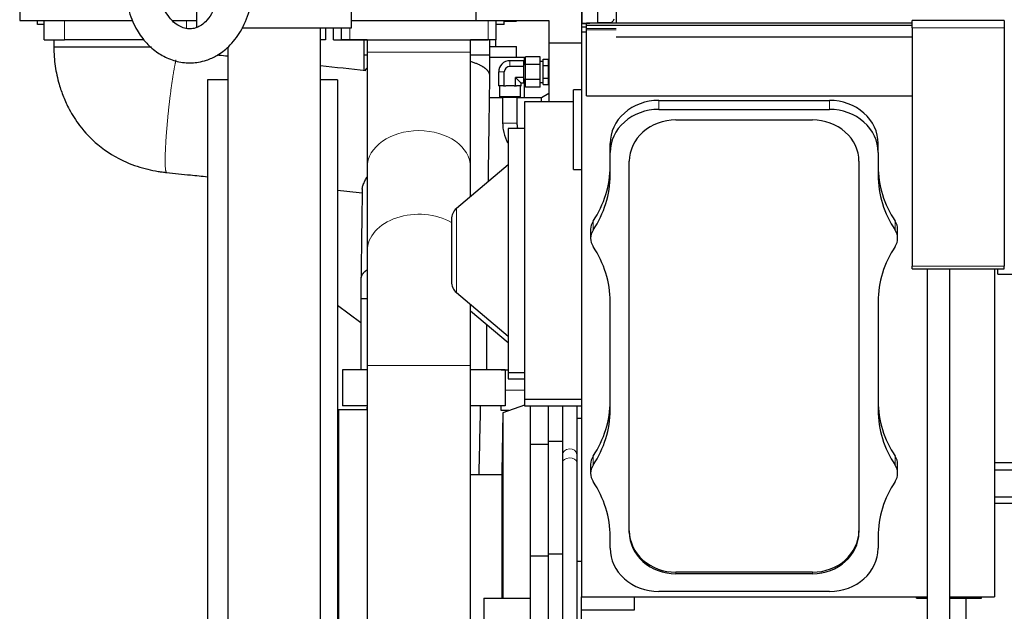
# Model space of a CAD drawing. Header units: inches. Extents: x 0 to 23760, y -13 to 16800.
# Tile 157 of 204: x 15057 to 16268, y 12737 to 13465. Entities that reach past the tile are written whole.
import ezdxf

# ---------------------------------------------------------------- set-up
doc = ezdxf.new("R2010")
doc.units = ezdxf.units.IN
doc.layers.add('254', color=7, linetype='Continuous', true_color=0xffffff)

msp = doc.modelspace()

# ---------------------------------------------------------------- linework, layer by layer
at = {"layer": '254', "color": 2, "linetype": 'Continuous', "lineweight": 25}
for p, q in [((15790.723, 14005.096), (15790.723, 13460.604)), ((15768.473, 13460.831), (15768.473, 13986.032)), ((15748.723, 13974.047), (15748.723, 13459.969)), ((15618.223, 13758.552), (15618.223, 13463.552)), ((15748.223, 13505.031), (15748.223, 13449.622)), ((15057.223, 13478.554), (15057.223, 13463.552)), ((15275.223, 13454.567), (15275.223, 13478.567)), ((15465.223, 13454.567), (15465.223, 13478.567)), ((15057.223, 13463.552), (15196.359, 13463.552)), ((15079.177, 13458.552), (15079.177, 13463.552)), ((15087.225, 13458.552), (15079.177, 13458.552)), ((15087.223, 13439.552), (15087.223, 13463.552)), ((15244.781, 13463.552), (15275.224, 13463.552)), ((15330.631, 13454.567), (15465.223, 13454.567)), ((15433.223, 13454.567), (15433.223, 13439.552)), ((15443.223, 13439.552), (15443.223, 13454.567)), ((15453.223, 13439.552), (15453.223, 13454.567)), ((15465.219, 13463.552), (15618.223, 13463.552)), ((15618.223, 13463.552), (15708.223, 13463.552)), ((15653.177, 13458.552), (15643.222, 13458.552)), ((15643.223, 13439.552), (15643.223, 13463.551)), ((15653.175, 13462.567), (15668.223, 13462.567)), ((15653.177, 13458.552), (15653.177, 13463.552)), ((15668.223, 13463.552), (15668.223, 13462.567)), ((15708.223, 13463.552), (15708.223, 13436.052)), ((15748.723, 13459.969), (15768.473, 13460.831)), ((15754.247, 13460.09), (15748.723, 13459.969)), ((15748.723, 13459.969), (15754.247, 13459.969)), ((15748.723, 13455.672), (15748.723, 13459.969)), ((15748.723, 13455.672), (15754.247, 13455.672)), ((15754.247, 13460.597), (16154.747, 13460.597)), ((15754.247, 13457.6), (15754.247, 13460.597)), ((15754.247, 13453.651), (15754.247, 13457.6)), ((15754.247, 13457.6), (16154.747, 13457.6)), ((15784.872, 13460.8), (15768.473, 13460.831)), ((15768.473, 13460.831), (15775.235, 13460.818)), ((15770.175, 13460.597), (15775.235, 13460.818)), ((15784.436, 13460.8), (15775.23, 13460.818)), ((15784.872, 13460.8), (15784.436, 13460.8)), ((15787.39, 13463.428), (15784.872, 13460.8)), ((16154.747, 13454.628), (16154.747, 13463.399)), ((16268.247, 13463.399), (16154.747, 13463.399)), ((16154.747, 13454.628), (16154.747, 13161.081)), ((16268.247, 13463.399), (16268.247, 13454.628)), ((16268.247, 13454.628), (16268.247, 13161.081)), ((15748.223, 13449.622), (15748.223, 12754.205)), ((15748.223, 13449.622), (15754.247, 13449.622)), ((15754.247, 13452.039), (15754.247, 13453.651)), ((15754.247, 13370.92), (15754.247, 13452.039)), ((15790.723, 13443.239), (16154.758, 13443.239)), ((15087.223, 13439.552), (15112.223, 13439.552)), ((15209.999, 13439.552), (15112.223, 13439.552)), ((15433.223, 13439.552), (15427.427, 13439.552)), ((15443.223, 13439.552), (15453.223, 13439.552)), ((15453.223, 13439.552), (15463.223, 13439.552)), ((15484.723, 13439.552), (15453.223, 13439.552)), ((15463.223, 13439.552), (15633.223, 13439.552)), ((15484.723, 13439.552), (15484.723, 13424.552)), ((15623.223, 13439.552), (15611.721, 13439.552)), ((15611.723, 13424.552), (15611.723, 13439.552)), ((15633.223, 13439.552), (15623.223, 13439.552)), ((15643.223, 13439.552), (15633.223, 13439.552)), ((15633.223, 13439.552), (15633.223, 13439.552)), ((15636.338, 13431.567), (15668.223, 13431.567)), ((15642.723, 13431.567), (15642.723, 13439.552)), ((15668.223, 13418.567), (15668.223, 13431.567)), ((15708.223, 13436.052), (15708.223, 13363.498)), ((15708.223, 13436.052), (15748.223, 13436.052)), ((15636.446, 13418.567), (15678.223, 13418.567)), ((15678.223, 13409.166), (15678.223, 13418.567)), ((15679.217, 13409.407), (15679.217, 13418.644)), ((15697.217, 13418.644), (15679.217, 13418.644)), ((15697.217, 13409.407), (15697.217, 13418.644)), ((15677.217, 13414.025), (15660.217, 13414.025)), ((15677.217, 13407.097), (15660.217, 13407.097)), ((15677.217, 13407.097), (15677.217, 13414.025)), ((15679.217, 13409.169), (15677.217, 13409.169)), ((15677.217, 13393.241), (15677.217, 13407.097)), ((15679.217, 13390.931), (15679.217, 13409.407)), ((15697.217, 13409.407), (15679.217, 13409.407)), ((15701.217, 13413.169), (15697.217, 13413.169)), ((15697.217, 13390.931), (15697.217, 13409.407)), ((15701.217, 13407.963), (15701.217, 13415.757)), ((15701.217, 13415.757), (15707.717, 13415.757)), ((15701.217, 13392.375), (15701.217, 13407.963)), ((15701.217, 13407.963), (15707.717, 13407.963)), ((15707.717, 13411.86), (15707.717, 13415.757)), ((15708.223, 13413.669), (15707.717, 13413.669)), ((15707.717, 13407.963), (15707.717, 13411.86)), ((15707.717, 13400.169), (15707.717, 13407.963)), ((15646.361, 13383.169), (15646.361, 13400.169)), ((15653.289, 13383.169), (15653.289, 13400.169)), ((15707.717, 13392.375), (15707.717, 13400.169)), ((15313.073, 13390.567), (15288.223, 13390.567)), ((15288.223, 13390.567), (15288.223, 12631.628)), ((15448.223, 13390.567), (15427.37, 13390.567)), ((15448.223, 13390.567), (15448.223, 12347.159)), ((15646.361, 13383.169), (15647.325, 13383.169)), ((15647.217, 13383.169), (15647.217, 13369.669)), ((15652.325, 13383.169), (15647.325, 13383.169)), ((15652.325, 13383.169), (15653.289, 13383.169)), ((15653.289, 13383.169), (15655.217, 13383.169)), ((15665.217, 13383.169), (15655.217, 13383.169)), ((15665.217, 13383.169), (15667.145, 13383.169)), ((15677.217, 13393.241), (15667.145, 13393.241)), ((15674.073, 13386.312), (15667.145, 13393.241)), ((15667.145, 13383.169), (15667.145, 13393.241)), ((15667.145, 13383.169), (15668.109, 13383.169)), ((15673.109, 13383.169), (15668.109, 13383.169)), ((15673.109, 13383.169), (15674.073, 13383.169)), ((15673.217, 13369.669), (15673.217, 13383.169)), ((15677.217, 13386.312), (15674.073, 13386.312)), ((15674.073, 13383.169), (15674.073, 13386.312)), ((15677.217, 13386.312), (15677.217, 13393.241)), ((15677.217, 13391.169), (15679.217, 13391.169)), ((15678.223, 13368.565), (15678.223, 13391.166)), ((15679.217, 13381.694), (15679.217, 13390.931)), ((15697.217, 13390.931), (15679.217, 13390.931)), ((15697.217, 13381.694), (15697.217, 13390.931)), ((15697.217, 13387.169), (15701.217, 13387.169)), ((15701.217, 13384.58), (15701.217, 13392.375)), ((15701.217, 13392.375), (15707.717, 13392.375)), ((15701.217, 13384.58), (15707.717, 13384.58)), ((15707.717, 13388.478), (15707.717, 13392.375)), ((15707.717, 13384.58), (15707.717, 13388.478)), ((15707.717, 13386.669), (15708.223, 13386.669)), ((15697.217, 13381.694), (15679.217, 13381.694)), ((15708.223, 13373.762), (15699.223, 13368.567)), ((15738.223, 13280.135), (15738.223, 13378.135)), ((15748.223, 13378.135), (15738.223, 13378.135)), ((15754.247, 13370.92), (16154.747, 13370.92)), ((15651.215, 13368.567), (15635.12, 13368.567)), ((15660.217, 13369.669), (15647.217, 13369.669)), ((15647.217, 13369.669), (15647.717, 13369.169)), ((15647.717, 13369.169), (15660.217, 13369.169)), ((15651.217, 13369.169), (15651.217, 13337.265)), ((15673.217, 13369.669), (15660.217, 13369.669)), ((15660.217, 13369.169), (15672.717, 13369.169)), ((15699.223, 13368.567), (15669.216, 13368.567)), ((15669.217, 13337.265), (15669.217, 13369.169)), ((15672.717, 13369.169), (15673.217, 13369.669)), ((15678.223, 13363.497), (15678.223, 12997.497)), ((15738.222, 13363.497), (15678.223, 13363.497)), ((15699.223, 13363.5), (15699.223, 13368.567)), ((15843.247, 13365.204), (16053.247, 13365.204)), ((15843.247, 13354.122), (16053.247, 13354.122)), ((15864.247, 13341.149), (16032.247, 13341.149)), ((15658.223, 13330.497), (15658.223, 13030.497)), ((15678.223, 13330.497), (15658.223, 13330.497)), ((15657.996, 13312.121), (15658.223, 13311.733)), ((15783.417, 13301.053), (15783.417, 13312.135)), ((16113.077, 13301.053), (16113.077, 13312.135)), ((15783.417, 13273.354), (15783.417, 13301.053)), ((16113.077, 13301.053), (16113.077, 13273.354)), ((15658.223, 13285.734), (15594.367, 13232.152)), ((15807.043, 12833.598), (15807.043, 13290.409)), ((16089.451, 13290.409), (16089.451, 12833.598)), ((15484.723, 13283.13), (15484.723, 13180.246)), ((15611.723, 13246.714), (15611.723, 13283.13)), ((15738.223, 13280.135), (15748.223, 13280.135)), ((15588.223, 13218.977), (15588.223, 13142.017)), ((15759.417, 13206.581), (15759.417, 13195.499)), ((16137.077, 13195.499), (16137.077, 13206.581)), ((16154.747, 13157.851), (16154.747, 13161.081)), ((16154.747, 13157.851), (16268.247, 13157.851)), ((16173.222, 13157.846), (16173.216, 12671.673)), ((16201.216, 12671.673), (16201.222, 13157.845)), ((16256.223, 13157.851), (16256.223, 12754.205)), ((16260.223, 13151.543), (16260.223, 13157.852)), ((16268.247, 13157.851), (16268.247, 13161.081)), ((16260.223, 13151.543), (17400.223, 13151.543)), ((15594.367, 13128.842), (15658.223, 13075.26)), ((15783.417, 12984.188), (15783.417, 13117.644)), ((16113.077, 13117.644), (16113.077, 12984.188)), ((15448.224, 13113.404), (15476.814, 13091.859)), ((15611.724, 13106.347), (15658.223, 13067.33)), ((15484.724, 13033.552), (15454.315, 13033.552)), ((15454.315, 13033.552), (15454.315, 12989.552)), ((15484.723, 13038.825), (15484.723, 12376.532)), ((15654.315, 13033.552), (15611.721, 13033.552)), ((15611.723, 12504.567), (15611.723, 13038.825)), ((15649.323, 13033.551), (15649.323, 13033.858)), ((15649.323, 13033.858), (15658.223, 13033.858)), ((15654.315, 13033.552), (15654.315, 12989.552)), ((15658.223, 13030.497), (15678.223, 13030.497)), ((15658.223, 13030.493), (15658.223, 13022.567)), ((15658.223, 13022.567), (15678.223, 13022.567)), ((15678.223, 12997.497), (15748.223, 12997.497)), ((15678.223, 12997.494), (15678.223, 12989.567)), ((15449.223, 12984.567), (15448.223, 12983.567)), ((15449.223, 12984.567), (15449.223, 12484.567)), ((15484.722, 12984.567), (15449.223, 12984.567)), ((15484.724, 12989.552), (15454.315, 12989.552)), ((15654.315, 12989.552), (15611.721, 12989.552)), ((15649.323, 12983.567), (15649.323, 12989.552)), ((15658.856, 12983.567), (15649.323, 12983.567)), ((15678.222, 12990.28), (15651.354, 12980.967)), ((15678.223, 12989.567), (15748.223, 12989.567)), ((15685.22, 12989.567), (15685.22, 12942.237)), ((15707.223, 12989.566), (15707.223, 12945.897)), ((15724.719, 12989.568), (15724.719, 12928.853)), ((15742.719, 12928.853), (15742.719, 12989.568)), ((15651.354, 12980.967), (15650.223, 12907.567)), ((15651.354, 12980.967), (15651.354, 12752.574)), ((15742.719, 12974.237), (15748.223, 12974.237)), ((15707.223, 12945.897), (15707.223, 12807.113)), ((15707.223, 12945.897), (15724.719, 12945.897)), ((15685.22, 12942.237), (15685.22, 12804.613)), ((15685.22, 12942.237), (15707.223, 12942.237)), ((15724.719, 12928.853), (15724.719, 12919.648)), ((15742.719, 12919.648), (15742.719, 12928.853)), ((15724.719, 12919.648), (15724.719, 12682.627)), ((15742.719, 12682.627), (15742.719, 12919.648)), ((15759.417, 12917.415), (15759.417, 12906.333)), ((16137.077, 12906.333), (16137.077, 12917.415)), ((16256.254, 12919.621), (19898.223, 12919.621)), ((16256.254, 12910.486), (19898.223, 12910.486)), ((15650.227, 12904.567), (15611.724, 12904.567)), ((15650.223, 12907.567), (15650.223, 12752.572)), ((16256.254, 12877.575), (19898.223, 12877.575)), ((16256.254, 12869.591), (16455.27, 12869.591)), ((15783.417, 12814.084), (15783.417, 12828.478)), ((16113.077, 12828.478), (16113.077, 12814.084)), ((15685.22, 12804.613), (15707.223, 12804.613)), ((15685.22, 12804.613), (15685.22, 12664.521)), ((15707.223, 12807.113), (15707.223, 12723.294)), ((15707.223, 12807.113), (15724.719, 12807.113)), ((15742.719, 12798.406), (15748.223, 12798.406)), ((16032.247, 12784.705), (15864.247, 12784.705)), ((16032.247, 12782.858), (15864.247, 12782.858)), ((15628.223, 12752.574), (15685.22, 12752.574)), ((15628.223, 12752.574), (15628.223, 12716.56)), ((15748.223, 12754.205), (16173.212, 12754.205)), ((15748.223, 12738.52), (15748.223, 12754.205)), ((15813.223, 12738.52), (15813.223, 12754.205)), ((16053.247, 12761.014), (15843.247, 12761.014)), ((16160.223, 12752.811), (16160.223, 12754.205)), ((16160.223, 12752.811), (16173.218, 12752.811)), ((16201.216, 12754.205), (16256.223, 12754.205)), ((16201.217, 12752.811), (16240.223, 12752.811)), ((16221.223, 12707.123), (16221.223, 12752.81)), ((16240.223, 12752.811), (16240.223, 12754.205)), ((15748.223, 12297.591), (15748.223, 12738.52)), ((15748.223, 12738.52), (15813.223, 12738.52))]:
    msp.add_line(p, q, dxfattribs=at)
at = {"layer": '254', "color": 110, "linetype": 'Continuous', "lineweight": 13}
for p, q in [((15112.223, 13463.552), (15112.223, 13439.552)), ((15262.223, 13453.79), (15262.223, 13463.552)), ((15463.223, 13439.552), (15463.223, 13454.567)), ((15633.223, 13439.552), (15633.223, 13463.551)), ((16268.247, 13454.628), (16154.747, 13454.628)), ((15754.247, 13453.651), (15790.724, 13453.651)), ((15754.247, 13452.039), (15790.724, 13452.039)), ((15453.223, 13439.552), (15453.223, 13439.552)), ((15484.723, 13424.552), (15611.723, 13424.552)), ((15660.217, 13407.097), (15660.217, 13414.025)), ((15646.361, 13400.169), (15653.289, 13400.169)), ((15843.247, 13354.122), (15843.247, 13365.204)), ((16053.247, 13354.122), (16053.247, 13365.204)), ((15669.217, 13337.265), (15651.217, 13337.265)), ((15594.367, 13232.152), (15594.367, 13128.842)), ((15762.524, 13205.577), (15762.524, 13216.659)), ((16133.97, 13205.577), (16133.97, 13216.659)), ((16154.747, 13161.081), (16268.247, 13161.081)), ((15611.723, 13038.825), (15484.723, 13038.825)), ((15654.315, 13008.567), (15678.223, 13008.567)), ((15742.719, 12928.853), (15742.719, 12928.853)), ((15762.524, 12916.411), (15762.524, 12927.493)), ((16133.97, 12916.411), (16133.97, 12927.493)), ((15742.719, 12919.648), (15742.719, 12919.648)), ((15864.247, 12782.858), (15864.247, 12784.705)), ((16032.247, 12782.858), (16032.247, 12784.705))]:
    msp.add_line(p, q, dxfattribs=at)
at = {"layer": '254', "color": 2, "linetype": 'Continuous', "lineweight": 25}
for centre, radius, start, end in [((15660.217, 13400.169), 13.856, 90, 180), ((15660.217, 13400.169), 6.928, 90, 180), ((15605.423, 13218.977), 17.2, 130, 180), ((15605.423, 13142.017), 17.2, 180, 230)]:
    msp.add_arc(centre, radius, start, end, dxfattribs=at)
for centre, major_axis, ratio, start_param, end_param in [((15785.223, 13465.508), (-1.579, 2.556), 0.9978722, 3.39466149, 4.15824304), ((15843.247, 13312.135), (-59.83, 0), 0.88701083, 4.71238898, 6.28318531), ((16053.247, 13312.135), (-59.83, 0), 0.88701083, 3.14159265, 4.71238898), ((15843.247, 13301.053), (-59.83, 0), 0.88701083, 4.71238898, 6.28318531), ((16053.247, 13301.053), (-59.83, 0), 0.88701083, 3.14159265, 4.71238898), ((15864.247, 13290.409), (-57.204, 0), 0.88701083, 4.71238898, 6.28318531), ((16032.247, 13290.409), (-57.204, 0), 0.88701083, 3.14159265, 4.71238898), ((15633.247, 13284.436), (150.17, 0), 0.88701083, 5.74936516, 6.28318531), ((15633.247, 13273.354), (150.17, 0), 0.88701083, 5.74936516, 6.28318531), ((16263.247, 13284.436), (150.17, 0), 0.88701083, 3.14159265, 3.67541281), ((16263.247, 13273.354), (150.17, 0), 0.88701083, 3.14159265, 3.67541281), ((15781.747, 13206.581), (-22.33, 0), 0.88701083, 5.74936516, 6.28318531), ((16114.747, 13206.581), (-22.33, 0), 0.88701083, 3.14159265, 3.67541281), ((15781.747, 13195.499), (-22.33, 0), 0.88701083, 5.74936516, 6.81700546), ((16114.747, 13195.499), (-22.33, 0), 0.88701083, 2.6077725, 3.67541281), ((15633.247, 13117.644), (150.17, 0), 0.88701083, 0, 0.53382015), ((16263.247, 13117.644), (150.17, 0), 0.88701083, 2.6077725, 3.14159265), ((15633.247, 12995.27), (150.17, 0), 0.88701083, 5.74936516, 6.28318531), ((16263.247, 12995.27), (150.17, 0), 0.88701083, 3.14159265, 3.67541281), ((15633.247, 12984.188), (150.17, 0), 0.88701083, 5.74936516, 6.28318531), ((16263.247, 12984.188), (150.17, 0), 0.88701083, 3.14159265, 3.67541281), ((15781.747, 12917.415), (-22.33, 0), 0.88701083, 5.74936516, 6.28318531), ((16114.747, 12917.415), (-22.33, 0), 0.88701083, 3.14159265, 3.67541281), ((15781.747, 12906.333), (-22.33, 0), 0.88701083, 5.74936516, 6.81700546), ((16114.747, 12906.333), (-22.33, 0), 0.88701083, 2.6077725, 3.67541281), ((15633.247, 12828.478), (150.17, 0), 0.88701083, 0, 0.53382015), ((16263.247, 12828.478), (150.17, 0), 0.88701083, 2.6077725, 3.14159265), ((15864.247, 12835.445), (-57.204, 0), 0.88701083, 0, 1.57079633), ((15864.247, 12833.598), (-57.204, 0), 0.88701083, 0, 1.57079633), ((16032.247, 12835.445), (-57.204, 0), 0.88701083, 1.57079633, 3.14159265), ((16032.247, 12833.598), (-57.204, 0), 0.88701083, 1.57079633, 3.14159265), ((15843.247, 12814.084), (-59.83, 0), 0.88701083, 0, 1.57079633), ((16053.247, 12814.084), (-59.83, 0), 0.88701083, 1.57079633, 3.14159265)]:
    msp.add_ellipse(centre, major_axis=major_axis, ratio=ratio, start_param=start_param, end_param=end_param, dxfattribs=at)
at = {"layer": '254', "color": 110, "linetype": 'Continuous', "lineweight": 13}
for centre, major_axis, ratio, start_param, end_param in [((15548.223, 13283.13), (63.5, 0), 0.70710678, 0, 3.14159265), ((15665.769, 13316.658), (7.773, 4.537), 0.12275346, 2.81805753, 3.1415434), ((15548.223, 13180.246), (63.5, 0), 0.70710678, 0.88936525, 3.14208353), ((15733.719, 12928.853), (9, 0), 0.85264016, 0.09383768, 3.1416955), ((15733.719, 12919.648), (9, 0), 0.62251464, 0.09384865, 3.14168439), ((15733.719, 12928.853), (9, 0), 0.85264016, 0, 0.09383768), ((15733.719, 12919.648), (9, 0), 0.62251464, 0, 0.09384865)]:
    msp.add_ellipse(centre, major_axis=major_axis, ratio=ratio, start_param=start_param, end_param=end_param, dxfattribs=at)
at = {"layer": '254', "color": 2, "linetype": 'Continuous', "lineweight": 25}
for points, knots in [([(15186.223, 13512.415), (15186.21, 13501.455), (15188.489, 13482.126), (15197.572, 13457.14), (15208.634, 13440.368), (15218.586, 13430.166), (15226.942, 13423.754), (15237.117, 13417.659), (15250.895, 13412.461), (15265.61, 13410.948), (15277.784, 13412.18), (15288.353, 13414.821), (15301.059, 13420.539), (15315.713, 13431.738), (15330.048, 13450.359), (15337.037, 13466.334), (15339.866, 13475.698)], [0, 0, 0, 0, 0.11621851, 0.21577346, 0.29515463, 0.35407723, 0.39305266, 0.42804147, 0.50468721, 0.58227393, 0.61996753, 0.66362126, 0.72407522, 0.80119456, 0.89450269, 1, 1, 1, 1]), ([(15299.665, 13487.858), (15297.892, 13481.757), (15293.936, 13472.18), (15286.41, 13462.075), (15279.635, 13456.761), (15272.992, 13453.843), (15266.943, 13452.914), (15260.125, 13453.717), (15253.31, 13456.437), (15246.956, 13460.908), (15240.596, 13467.706), (15234.594, 13477.39), (15229.369, 13492.713), (15228.131, 13505.054), (15228.223, 13512.415)], [0, 0, 0, 0, 0.115769, 0.20757263, 0.28174, 0.33914012, 0.41796935, 0.49487356, 0.56960622, 0.64270711, 0.70119451, 0.77904274, 0.87682269, 1, 1, 1, 1]), ([(15427.373, 12464.389), (15427.373, 12477.604), (15427.373, 12504.02), (15427.373, 12543.638), (15427.373, 12583.244), (15427.373, 12622.849), (15427.373, 12662.455), (15427.373, 12702.06), (15427.373, 12801.075), (15427.373, 13051.91), (15427.373, 13289.544), (15427.373, 13454.567)], [0, 0, 0, 0, 0.04003652, 0.080035, 0.12003348, 0.16003196, 0.20003044, 0.24002891, 0.28002739, 0.50001902, 1, 1, 1, 1]), ([(15099.177, 13430.669), (15099.237, 13422.843), (15100.402, 13407.497), (15104.805, 13387.086), (15110.827, 13369.386), (15118.798, 13352.095), (15131.948, 13331.413), (15154.63, 13307.591), (15183.906, 13289.778), (15209.966, 13281.23), (15224.875, 13278.249), (15232.643, 13277.102), (15236.148, 13276.687), (15237.918, 13276.503)], [0, 0, 0, 0, 0.10217611, 0.20265188, 0.27333102, 0.3477042, 0.45250156, 0.59421386, 0.77662541, 0.89665219, 0.9535363, 0.97659068, 1, 1, 1, 1]), ([(15313.073, 13430.687), (15313.073, 13273.624), (15313.073, 13024.147), (15313.073, 12764.298), (15313.073, 12654.988), (15313.073, 12638.091), (15313.073, 12631.567)], [0, 0, 0, 0, 0.58963626, 0.93656688, 0.97550807, 1, 1, 1, 1]), ([(15480.677, 13439.552), (15480.677, 13436.512), (15480.677, 13430.346), (15480.677, 13424.179), (15480.677, 13421.052)], [0, 0, 0, 0, 0.49284467, 1, 1, 1, 1]), ([(15635.677, 13421.05), (15635.677, 13424.178), (15635.677, 13430.345), (15635.677, 13436.513), (15635.677, 13439.552)], [0, 0, 0, 0, 0.50720007, 1, 1, 1, 1]), ([(15313.074, 13419.482), (15309.525, 13419.852), (15305.23, 13420.3), (15300.935, 13420.748), (15300.189, 13420.825)], [0, 0, 0, 0, 0.82618719, 1, 1, 1, 1]), ([(15480.677, 13421.052), (15480.678, 13418.091), (15480.665, 13412.855), (15480.623, 13406.506), (15480.588, 13403.136), (15480.574, 13402.015)], [0, 0, 0, 0, 0.45946189, 0.8186639, 1, 1, 1, 1]), ([(15484.723, 13424.552), (15484.723, 13411.283), (15484.723, 13385.325), (15484.723, 13347.416), (15484.723, 13312.643), (15484.723, 13292.514), (15484.723, 13283.13)], [0, 0, 0, 0, 0.25002344, 0.49999557, 0.74993014, 1, 1, 1, 1]), ([(15611.723, 13283.13), (15611.723, 13292.514), (15611.723, 13312.643), (15611.723, 13347.416), (15611.723, 13385.325), (15611.723, 13411.283), (15611.723, 13424.552)], [0, 0, 0, 0, 0.25006986, 0.50000443, 0.74997656, 1, 1, 1, 1]), ([(15635.502, 13395.586), (15635.517, 13396.616), (15635.556, 13399.412), (15635.614, 13404.701), (15635.664, 13412.173), (15635.677, 13417.858), (15635.677, 13421.05)], [0, 0, 0, 0, 0.12564929, 0.33889452, 0.63123642, 1, 1, 1, 1]), ([(15633.67, 13265.133), (15633.693, 13266.761), (15633.814, 13275.365), (15634.033, 13290.947), (15634.326, 13311.878), (15634.62, 13332.809), (15634.914, 13353.74), (15635.208, 13374.666), (15635.404, 13388.614), (15635.502, 13395.586)], [0, 0, 0, 0, 0.03743019, 0.19788023, 0.35833027, 0.51878031, 0.67923026, 0.83968062, 1, 1, 1, 1]), ([(15651.217, 13337.265), (15651.221, 13334.549), (15651.803, 13327.223), (15654.463, 13318.673), (15657.295, 13313.324), (15657.996, 13312.121)], [0, 0, 0, 0, 0.30561476, 0.84126978, 1, 1, 1, 1]), ([(15237.918, 13276.503), (15247.713, 13275.482), (15264.481, 13273.734), (15281.25, 13271.987), (15288.223, 13271.26)], [0, 0, 0, 0, 0.58415841, 1, 1, 1, 1]), ([(15478.526, 13255.925), (15478.527, 13256.039), (15478.53, 13256.155), (15478.555, 13256.736), (15478.609, 13257.226), (15478.782, 13258.258), (15478.901, 13258.8), (15479.205, 13259.937), (15479.389, 13260.531), (15479.713, 13261.461), (15479.829, 13261.777), (15480.015, 13262.261), (15480.111, 13262.506), (15480.212, 13262.754), (15480.28, 13262.92), (15480.315, 13263.003), (15480.629, 13263.758), (15480.939, 13264.447), (15481.612, 13265.861), (15481.976, 13266.585), (15482.756, 13268.069), (15483.173, 13268.828), (15483.856, 13270.027), (15484.105, 13270.455), (15484.361, 13270.889)], [0, 0, 0, 0, 0.0325641, 0.0325641, 0.16076923, 0.16076923, 0.28897436, 0.28897436, 0.41717949, 0.41717949, 0.48128205, 0.48128205, 0.51333333, 0.52935897, 0.52935897, 0.54538462, 0.54538462, 0.67358974, 0.67358974, 0.80179487, 0.80179487, 0.93, 0.93, 1, 1, 1, 1]), ([(15478.53, 13256.244), (15478.487, 13253.153), (15478.326, 13241.689), (15478.047, 13221.852), (15477.695, 13196.735), (15477.342, 13171.614), (15477.107, 13154.866), (15476.989, 13146.49)], [0, 0, 0, 0, 0.08450485, 0.31335601, 0.54220717, 0.77105834, 1, 1, 1, 1]), ([(15484.723, 13180.246), (15484.723, 13170.892), (15484.723, 13150.798), (15484.723, 13115.972), (15484.723, 13078.045), (15484.723, 13052.09), (15484.723, 13038.825)], [0, 0, 0, 0, 0.25002344, 0.49999557, 0.74993014, 1, 1, 1, 1]), ([(15476.989, 13146.49), (15476.945, 13143.446), (15476.882, 13137.929), (15476.83, 13130.461), (15476.814, 13125.025), (15476.814, 13122.108), (15476.815, 13121.027)], [0, 0, 0, 0, 0.36919365, 0.66158234, 0.87462278, 1, 1, 1, 1]), ([(15476.815, 13121.027), (15476.815, 13116.171), (15476.815, 13106.455), (15476.815, 13091.878), (15476.815, 13067.575), (15476.815, 13048.133), (15476.815, 13033.552)], [0, 0, 0, 0, 0.1665311, 0.33322491, 0.49991867, 1, 1, 1, 1]), ([(15611.723, 13038.825), (15611.723, 13052.09), (15611.723, 13077.642), (15611.723, 13102.546), (15611.723, 13114.324)], [0, 0, 0, 0, 0.50801394, 1, 1, 1, 1]), ([(15631.814, 13033.552), (15631.814, 13048.133), (15631.814, 13066.779), (15631.814, 13085.425), (15631.814, 13089.489)], [0, 0, 0, 0, 0.78203417, 1, 1, 1, 1])]:
    msp.add_open_spline(points, degree=3, knots=knots, dxfattribs=at)
for points, weights in [([(15168.551, 13430.67), (15143.408, 13430.67), (15111.494, 13430.669), (15099.057, 13430.669), (15099.177, 13430.669)], [1.01661171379, 1.01661171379, 0.964042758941, 1.00886436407, 1.01585053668]), ([(15219.173, 13430.671), (15207.781, 13430.671), (15194.459, 13430.671), (15180.704, 13430.671), (15168.551, 13430.67)], [0.995092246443, 0.996700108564, 1.00432912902, 1.01661171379, 1.01661171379]), ([(15484.471, 13421.059), (15482.5, 13421.058), (15481.237, 13421.056), (15480.665, 13421.054), (15480.677, 13421.052)], [1.00513402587, 1.00859396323, 1.01227769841, 1.0153540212, 1.01632929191]), ([(15484.004, 13404.583), (15483.249, 13403.851), (15482.607, 13403.113), (15482.077, 13402.375), (15481.656, 13401.638)], [1.00577226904, 1.00716490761, 1.00858086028, 1.00996516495, 1.01124597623]), ([(15483.747, 13156.003), (15479.889, 13153.424), (15477.532, 13150.705), (15476.709, 13147.991), (15477.056, 13145.456)], [1.00103085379, 1.00542860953, 1.01126062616, 1.01661171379, 1.01661171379]), ([(15483.699, 13121.021), (15480.122, 13121.022), (15477.809, 13121.024), (15476.792, 13121.025), (15476.815, 13121.027)], [1.00081474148, 1.0048022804, 1.0100380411, 1.01506862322, 1.01634200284])]:
    msp.add_rational_spline(points, weights, degree=4, dxfattribs=at)
for points, degree in [([(15099.177, 13439.552), (15099.177, 13435.11), (15099.177, 13430.669)], 2), ([(15483.003, 13401.773), (15464.46, 13403.706), (15445.916, 13405.638), (15427.373, 13407.571)], 3), ([(15669.971, 13330.379), (15669.251, 13333.699), (15669.217, 13337.265)], 2), ([(15484.723, 13289.552), (15484.723, 13288.155), (15484.723, 13286.762), (15484.723, 13285.372)], 3), ([(15611.723, 13285.372), (15611.723, 13286.762), (15611.723, 13288.155), (15611.723, 13289.552)], 3), ([(15448.221, 13254.586), (15458.3, 13253.535), (15468.38, 13252.485), (15478.46, 13251.434)], 3), ([(15484.448, 12989.55), (15484.411, 12987.889), (15484.374, 12986.228), (15484.337, 12984.567)], 3), ([(15622.298, 12904.565), (15622.926, 12932.892), (15623.554, 12961.22), (15624.181, 12989.547)], 3)]:
    msp.add_open_spline(points, degree=degree, dxfattribs=at)
for points, weights, knots in [([(15635.676, 13421.05), (15635.674, 13421.05), (15635.66, 13421.051), (15635.637, 13421.051), (15635.021, 13421.055), (15631.301, 13421.06), (15623.173, 13421.064), (15611.998, 13421.067)], [1.01634428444, 1.01647407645, 1.01656448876, 1.01661171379, 1.01661171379, 1.00297776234, 0.995516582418, 0.99485208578], [0, 0, 0, 0, 0, 0.05558264, 0.05558264, 0.05558264, 1, 1, 1, 1, 1]), ([(15635.502, 13395.612), (15635.503, 13395.866), (15635.492, 13396.12), (15635.469, 13396.372), (15634.882, 13400.67), (15631.204, 13405.215), (15623.131, 13409.462), (15612.009, 13412.902)], [1.01631791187, 1.01646028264, 1.01655968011, 1.01661171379, 1.01661171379, 1.00301869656, 0.995550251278, 0.994856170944], [0, 0, 0, 0, 0, 0.05826567, 0.05826567, 0.05826567, 1, 1, 1, 1, 1])]:
    msp.add_rational_spline(points, weights, degree=4, knots=knots, dxfattribs=at)
at = {"layer": '254', "color": 110, "linetype": 'Continuous', "lineweight": 13}
for points, weights in [([(15249.452, 13415.109), (15247.102, 13404.883), (15244.351, 13388.419), (15241.85, 13368.223), (15240.074, 13351.098)], [0.998524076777, 0.990822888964, 0.992099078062, 1.01661171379, 1.01661171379]), ([(15240.074, 13351.098), (15237.351, 13324.857), (15234.725, 13290.063), (15235.952, 13276.691), (15237.919, 13276.502)], [1.01661171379, 1.01661171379, 0.959057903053, 1.01573761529, 1.01660286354])]:
    msp.add_rational_spline(points, weights, degree=4, dxfattribs=at)

doc.saveas('drawing.dxf')
